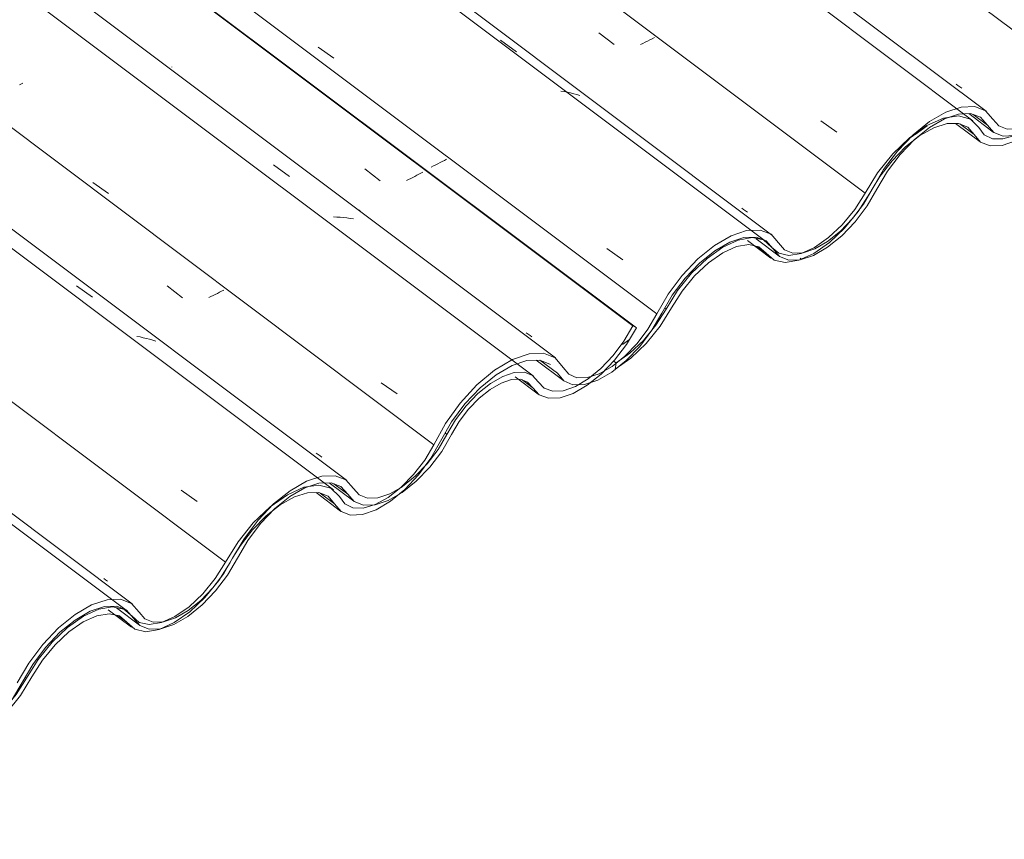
# Model space of a CAD drawing. Header units: millimetres. Extents: x 6528 to 21779, y 617 to 11154.
# Tile 66 of 106: x 12727 to 13321, y 6635 to 7130. Entities that reach past the tile are written whole.
import ezdxf

# ---------------------------------------------------------------- set-up
doc = ezdxf.new("R2010")
doc.units = ezdxf.units.MM
doc.layers.add('A-GLAZ-CWMG', color=7, linetype='Continuous', lineweight=5)
pattern_1 = [(35.687, (10999.03, 7969.54), (232.4107, 222.10645), [11.803, -202.805, -1359.185]), (35.687, (10999.03, 7969.54), (232.4107, 222.10645), [-214.608, 11.803, -202.805, -1144.577]), (35.687, (10999.03, 7969.54), (232.4107, 222.10645), [-429.216, 11.803, -417.413, -715.36]), (35.687, (10999.03, 7969.54), (232.4107, 222.10645), [-858.432, 11.803, -202.805, -500.752]), (35.687, (10999.03, 7969.54), (232.4107, 222.10645), [-1073.041, 11.803, -131.269, -357.68]), (35.687, (10999.03, 7969.54), (232.4107, 222.10645), [-1216.113, 11.803, -345.877]), (137.177, (11086.185, 8059.73), (-166.5234, 43.963), [6.535, -112.291, -752.566]), (137.177, (11086.185, 8059.73), (-166.5234, 43.963), [-118.826, 6.535, -112.291, -633.74]), (137.177, (11086.185, 8059.73), (-166.5234, 43.963), [-237.653, 6.535, -231.117, -396.088]), (137.177, (11086.185, 8059.73), (-166.5234, 43.963), [-475.305, 6.535, -112.291, -277.261]), (137.177, (11086.185, 8059.73), (-166.5234, 43.963), [-594.131, 6.535, -72.682, -198.044]), (137.177, (11086.185, 8059.73), (-166.5234, 43.963), [-673.349, 6.535, -191.508]), (247.064, (11115.236, 8190.957), (-65.88806, -266.0695), [12.3, -211.345, -1416.419]), (247.064, (11115.236, 8190.957), (-65.88806, -266.0695), [-223.645, 12.3, -211.345, -1192.774]), (247.064, (11115.236, 8190.957), (-65.88806, -266.0695), [-447.29, 12.3, -434.99, -745.484]), (247.064, (11115.236, 8190.957), (-65.88806, -266.0695), [-894.58, 12.3, -211.345, -521.839]), (247.064, (11115.236, 8190.957), (-65.88806, -266.0695), [-1118.225, 12.3, -136.796, -372.742]), (247.064, (11115.236, 8190.957), (-65.88806, -266.0695), [-1267.322, 12.3, -360.441])]

# ---------------------------------------------------------------- blocks, each defined once
blk = doc.blocks.new('FP_280-ISO_02')
at = {"layer": 'A-GLAZ-CWMG'}
blk.add_line((12794.88, 6777.04), (11380.47, 7838.63), dxfattribs=at)
blk = doc.blocks.new('FP_281-ISO_02')
at = {"layer": 'A-GLAZ-CWMG', "color": 9, "true_color": 0xc0c0c0}
for p, q in [((12778.91, 6791.52), (12777.77, 6792.31)), ((12780.07, 6790.77), (12778.91, 6791.52))]:
    blk.add_line(p, q, dxfattribs=at)
blk = doc.blocks.new('FP_282-ISO_02')
at = {"layer": 'A-GLAZ-CWMG'}
blk.add_line((12924.34, 6851.64), (11509.82, 7913.32), dxfattribs=at)
at = {"layer": 'A-GLAZ-CWMG', "color": 9, "true_color": 0xc0c0c0}
for p, q in [((12761.28, 6969.16), (12770.9, 6962.14)), ((12799.71, 6938.18), (12797.74, 6938.52)), ((12801.65, 6937.77), (12799.71, 6938.18)), ((12803.57, 6937.32), (12801.65, 6937.77)), ((12805.46, 6936.8), (12803.57, 6937.32)), ((12807.32, 6936.23), (12805.46, 6936.8)), ((12809.16, 6935.6), (12807.32, 6936.23))]:
    blk.add_line(p, q, dxfattribs=at)
blk = doc.blocks.new('FP_283-ISO_02')
at = {"layer": 'A-GLAZ-CWMG', "color": 9, "true_color": 0xc0c0c0}
for p, q in [((12907.19, 6867.14), (12906.07, 6867.95)), ((12908.33, 6866.37), (12907.19, 6867.14)), ((12909.5, 6865.62), (12908.33, 6866.37))]:
    blk.add_line(p, q, dxfattribs=at)
blk = doc.blocks.new('FP_284-ISO_02')
at = {"layer": 'A-GLAZ-CWMG'}
blk.add_line((13036.91, 6914.76), (11620.98, 7977.5), dxfattribs=at)
blk = doc.blocks.new('FP_285-ISO_02')
at = {"layer": 'A-GLAZ-CWMG', "color": 9, "true_color": 0xc0c0c0}
for p, q in [((12935.45, 7039.71), (12944.69, 7032.5)), ((12970.4, 7037.75), (12969.23, 7037.1)), ((12961.79, 7033.27), (12960.48, 7032.65)), ((12963.08, 7033.9), (12961.79, 7033.27)), ((12964.35, 7034.53), (12963.08, 7033.9)), ((12965.61, 7035.17), (12964.35, 7034.53)), ((12966.84, 7035.81), (12965.61, 7035.17)), ((12968.05, 7036.46), (12966.84, 7035.81)), ((12969.23, 7037.1), (12968.05, 7036.46))]:
    blk.add_line(p, q, dxfattribs=at)
blk = doc.blocks.new('FP_286-ISO_02')
at = {"layer": 'A-GLAZ-CWMG'}
blk.add_line((13026.11, 6914.09), (13040.07, 6903.61), dxfattribs=at)
blk = doc.blocks.new('FP_287-ISO_02')
at = {"layer": 'A-GLAZ-CWMG'}
blk.add_line((12913.82, 6850.16), (12928.64, 6839.03), dxfattribs=at)
blk = doc.blocks.new('FP_288-ISO_02')
at = {"layer": 'A-GLAZ-CWMG'}
blk.add_line((12785.47, 6774.54), (12799.36, 6764.12), dxfattribs=at)
blk = doc.blocks.new('Rectangular Mullion - Telha Fibrocimento - Ondulada-V269-ISO_02')
at = {"layer": 'A-GLAZ-CWMG', "true_color": 0xc0c0c0}
h = blk.add_hatch(dxfattribs=at)
h.set_pattern_fill('FP_19', color=9, style=0, pattern_type=2)
h.set_pattern_definition(pattern_1)
h.paths.add_polyline_path([(12314.35, 6472.96), (12323.87, 6479.65), (12334.1, 6489.7), (12342.45, 6500.48), (12354.84, 6520.28), (12364.35, 6531.27), (12370.71, 6537.24), (12379.38, 6543.26), (12388.65, 6547.13), (12395.01, 6548.18), (12401.13, 6546.83), (12410.38, 6538.8), (12417.07, 6537.34), (12426.53, 6539.3), (12434.94, 6543.29), (12444.24, 6549.94), (12452.8, 6558.03), (12461.1, 6568.18), (12476.33, 6592.15), (12481.5, 6598.84), (12489.69, 6607.21), (12498.27, 6613.96), (12506.76, 6618.74), (12514.68, 6621.26), (12521.61, 6621.4), (12527.16, 6619.14), (12534.98, 6609.99), (12540.71, 6607.78), (12548.51, 6608.3), (12557.25, 6611.6), (12564.79, 6616.07), (12573.54, 6623.28), (12583.45, 6634.35), (12589.07, 6642.02), (12601.53, 6664), (12611.19, 6676.56), (12618.82, 6684.63), (12628.51, 6692.5), (12638.37, 6698.16), (12648.43, 6701.1), (12655.51, 6701.07), (12661.28, 6698.67), (12669.36, 6688.76), (12675.46, 6686.44), (12681.9, 6686.58), (12691.24, 6689.95), (12699.98, 6695.32), (12707.21, 6701.16), (12715.29, 6709.62), (12722.57, 6719.32), (12735.59, 6741.43), (12742.62, 6750.76), (12752.71, 6760.98), (12760.49, 6767.25), (12770.42, 6772.79), (12779.77, 6775.41), (12786.24, 6775.36), (12791.59, 6773.25), (12799.61, 6763.93), (12805.25, 6761.73), (12812.59, 6762.1), (12821.01, 6765.11), (12829.72, 6770.4), (12838.86, 6778.16), (12845.27, 6784.85), (12852.5, 6794.43), (12864.75, 6815.37), (12872.42, 6825.54), (12881.04, 6834.54), (12890.11, 6841.86), (12899.13, 6847.08), (12907.58, 6849.92), (12915.99, 6849.82), (12920.94, 6847.92), (12929, 6838.78), (12934.58, 6836.63), (12941.52, 6836.87), (12949.44, 6839.5), (12959.18, 6845.39), (12966.42, 6851.19), (12976.13, 6861.71), (12981.77, 6869.13), (12992.91, 6887.85), (12998.03, 6894.61), (13004.89, 6901.63), (13012.69, 6907.52), (13017.64, 6910.38), (13024.43, 6912.47), (13029.78, 6912.45), (13033.63, 6910.96), (13040.65, 6903.2), (13046.26, 6901.16), (13053.2, 6901.48), (13061.09, 6904.14), (13069.51, 6908.99), (13077.98, 6915.78), (13086.05, 6924.13), (13093.27, 6933.59), (13099.26, 6943.63), (13097.05, 6944.89), (13091.74, 6935.67), (13085.23, 6926.94), (13077.9, 6919.18), (13070.16, 6912.84), (13062.44, 6908.28), (13055.19, 6905.74), (13048.8, 6905.38), (13043.64, 6907.21), (13036.26, 6915.13), (13031.65, 6916.89), (13024.43, 6916.29), (13018.57, 6914.33), (13011.13, 6910.03), (13002.98, 6903.33), (12995.72, 6895.55), (12988.85, 6885.98), (12979.57, 6870.24), (12973.06, 6861.65), (12965.76, 6854.05), (12958.08, 6847.88), (12950.46, 6843.48), (12943.31, 6841.09), (12937.04, 6840.85), (12932.01, 6842.77), (12923.94, 6851.92), (12917.44, 6854.43), (12909.34, 6854.14), (12900.1, 6851.05), (12890.24, 6845.34), (12880.31, 6837.34), (12870.88, 6827.49), (12862.48, 6816.36), (12850.22, 6795.41), (12843.7, 6786.77), (12836.37, 6779.13), (12828.66, 6772.93), (12821.01, 6768.52), (12813.84, 6766.16), (12807.57, 6765.97), (12802.56, 6767.97), (12794.52, 6777.3), (12787.96, 6779.85), (12779.77, 6779.55), (12770.42, 6776.41), (12760.45, 6770.62), (12748.97, 6760.98), (12740.9, 6752.51), (12732.44, 6741.23), (12719.16, 6718.77), (12712.92, 6710.69), (12706.26, 6703.74), (12698.51, 6697.53), (12690.83, 6693.13), (12683.64, 6690.79), (12677.37, 6690.66), (12672.38, 6692.74), (12664.21, 6702.73), (12657.23, 6705.54), (12648.43, 6705.2), (12638.37, 6701.7), (12627.64, 6695.28), (12615.32, 6684.58), (12606.84, 6675.36), (12598.04, 6663.09), (12585.46, 6640.93), (12578.72, 6632.19), (12571.19, 6624.53), (12563.31, 6618.39), (12555.19, 6614.03), (12548.33, 6612.01), (12542.09, 6612.12), (12537.19, 6614.48), (12533.92, 6618.95), (12528.82, 6623.96), (12521.54, 6625.86), (12512.57, 6624.51), (12502.52, 6620.02), (12492.07, 6612.67), (12481.93, 6602.98), (12472.78, 6591.6), (12458.98, 6569.37), (12451.46, 6560.21), (12443.2, 6552.41), (12434.71, 6546.48), (12426.53, 6542.79), (12419.19, 6541.57), (12413.15, 6542.91), (12403.85, 6550.97), (12396.98, 6552.41), (12388.65, 6550.95), (12379.38, 6546.68), (12369.78, 6539.88), (12360.47, 6530.98), (12350.19, 6517.58), (12338.88, 6499.42), (12331.46, 6490.32), (12323.28, 6482.57), (12314.87, 6476.69), (12314.65, 6475.11)])
at = {"layer": 'A-GLAZ-CWMG'}
for p, q in [((13097.05, 6944.89), (11677.66, 8010.22)), ((13099.26, 6943.63), (11677.96, 8010.39)), ((13099.26, 6943.63), (13097.05, 6944.89)), ((13036.68, 6907.5), (13030.39, 6912.21)), ((12984.94, 6879.34), (12983.78, 6880.21)), ((12925.1, 6843.21), (12916.6, 6849.59)), ((12795.74, 6768.43), (12795.73, 6768.44))]:
    blk.add_line(p, q, dxfattribs=at)
for points in [[(13036.68, 6907.5, 0), (13040.65, 6903.2, 0), (13046.26, 6901.16, 0), (13053.2, 6901.48, 0), (13061.09, 6904.14, 0), (13069.51, 6908.99, 0), (13077.98, 6915.78, 0), (13086.05, 6924.13, 0), (13093.27, 6933.59, 0), (13099.26, 6943.63, 0)], [(13097.05, 6944.89, 0), (13091.74, 6935.67, 0), (13085.23, 6926.94, 0), (13077.9, 6919.18, 0), (13070.16, 6912.84, 0), (13062.44, 6908.28, 0), (13055.19, 6905.74, 0), (13048.8, 6905.38, 0), (13043.64, 6907.21, 0), (13040, 6911.14, 0)], [(13040, 6911.14, 0), (13036.56, 6915.01, 0), (13031.65, 6916.89, 0), (13025.54, 6916.66, 0), (13018.57, 6914.33, 0), (13011.13, 6910.03, 0), (13003.64, 6904.02, 0), (12996.52, 6896.61, 0), (12990.17, 6888.23, 0), (12984.94, 6879.34, 0)], [(12987.73, 6879.24, 0), (12992.38, 6887.15, 0), (12998.03, 6894.61, 0), (13004.36, 6901.2, 0), (13011.02, 6906.56, 0), (13017.64, 6910.38, 0), (13023.84, 6912.45, 0), (13029.27, 6912.65, 0), (13033.63, 6910.96, 0), (13036.68, 6907.5, 0)], [(12925.1, 6843.21, 0), (12929, 6838.78, 0), (12934.58, 6836.63, 0), (12941.52, 6836.87, 0), (12949.44, 6839.5, 0), (12957.9, 6844.36, 0), (12966.42, 6851.19, 0), (12974.53, 6859.61, 0), (12981.77, 6869.13, 0), (12987.73, 6879.24, 0)], [(12984.94, 6879.34, 0), (12979.57, 6870.24, 0), (12973.06, 6861.65, 0), (12965.76, 6854.05, 0), (12958.08, 6847.88, 0), (12957.25, 6847.32, 0)], [(12928.48, 6846.75, 0), (12923.94, 6851.92, 0), (12917.44, 6854.43, 0), (12909.34, 6854.14, 0), (12900.1, 6851.05, 0), (12890.24, 6845.34, 0), (12880.31, 6837.34, 0), (12870.88, 6827.49, 0), (12862.48, 6816.36, 0), (12855.58, 6804.57, 0)], [(12858.44, 6804.59, 0), (12864.75, 6815.37, 0), (12872.42, 6825.54, 0), (12881.04, 6834.54, 0), (12890.11, 6841.86, 0), (12899.13, 6847.08, 0), (12907.58, 6849.92, 0), (12914.99, 6850.2, 0), (12920.94, 6847.92, 0), (12925.1, 6843.21, 0)], [(12957.21, 6847.3, 0), (12950.46, 6843.48, 0), (12943.31, 6841.09, 0), (12937.04, 6840.85, 0), (12932.01, 6842.77, 0), (12928.48, 6846.75, 0)], [(12795.74, 6768.43, 0), (12799.61, 6763.93, 0), (12805.19, 6761.73, 0), (12812.15, 6761.95, 0), (12820.1, 6764.59, 0), (12828.59, 6769.49, 0), (12837.14, 6776.37, 0), (12845.27, 6784.85, 0), (12852.5, 6794.43, 0), (12858.44, 6804.59, 0)], [(12855.58, 6804.57, 0), (12850.22, 6795.41, 0), (12843.7, 6786.77, 0), (12836.37, 6779.13, 0), (12828.66, 6772.93, 0), (12821.01, 6768.52, 0), (12813.84, 6766.16, 0), (12807.57, 6765.97, 0), (12802.56, 6767.97, 0), (12799.08, 6772.04, 0)], [(12799.08, 6772.04, 0), (12794.52, 6777.3, 0), (12787.96, 6779.85, 0), (12779.77, 6779.55, 0), (12770.42, 6776.41, 0), (12760.45, 6770.62, 0), (12750.42, 6762.5, 0), (12740.9, 6752.51, 0), (12732.44, 6741.23, 0), (12725.53, 6729.3, 0)], [(12728.51, 6729.58, 0), (12734.87, 6740.47, 0), (12742.62, 6750.76, 0), (12751.32, 6759.86, 0), (12760.49, 6767.25, 0), (12769.6, 6772.52, 0), (12778.14, 6775.36, 0), (12785.61, 6775.61, 0), (12791.59, 6773.25, 0), (12795.74, 6768.43, 0)], [(12665.56, 6693.43, 0), (12669.36, 6688.76, 0), (12674.91, 6686.43, 0), (12681.9, 6686.58, 0), (12689.9, 6689.18, 0), (12698.47, 6694.1, 0), (12707.1, 6701.05, 0), (12715.29, 6709.62, 0), (12722.57, 6719.32, 0), (12728.51, 6729.58, 0)]]:
    blk.add_polyline3d(points, dxfattribs=at)
for name in ['FP_284-ISO_02', 'FP_285-ISO_02', 'FP_282-ISO_02', 'FP_283-ISO_02', 'FP_280-ISO_02', 'FP_281-ISO_02', 'FP_286-ISO_02', 'FP_287-ISO_02', 'FP_288-ISO_02']:
    blk.add_blockref(name, (0, 0), dxfattribs=at)
blk = doc.blocks.new('FP_290-ISO_02')
at = {"layer": 'A-GLAZ-CWMG'}
blk.add_line((13038.83, 6924.11), (13055.41, 6911.67), dxfattribs=at)
blk = doc.blocks.new('FP_291-ISO_02')
at = {"layer": 'A-GLAZ-CWMG'}
blk.add_line((12905.89, 6844.26), (12920.75, 6833.1), dxfattribs=at)
blk = doc.blocks.new('FP_292-ISO_02')
at = {"layer": 'A-GLAZ-CWMG'}
blk.add_line((12780.35, 6773.5), (12794.46, 6762.91), dxfattribs=at)
blk = doc.blocks.new('FP_293-ISO_02')
at = {"layer": 'A-GLAZ-CWMG'}
blk.add_line((12792.01, 6772.59), (11375.49, 7835.76), dxfattribs=at)
blk = doc.blocks.new('FP_295-ISO_02')
at = {"layer": 'A-GLAZ-CWMG'}
blk.add_line((12916.39, 6845.88), (11500.99, 7908.22), dxfattribs=at)
at = {"layer": 'A-GLAZ-CWMG', "color": 9, "true_color": 0xc0c0c0}
blk.add_line((12824.49, 6845.64), (12834.1, 6838.91), dxfattribs=at)
blk = doc.blocks.new('FP_296-ISO_02')
at = {"layer": 'A-GLAZ-CWMG', "color": 9, "true_color": 0xc0c0c0}
for p, q in [((12816.06, 6969.02), (12825.29, 6961.81)), ((12850.15, 6966.54), (12848.93, 6965.87)), ((12842.45, 6962.58), (12841.1, 6961.94)), ((12843.79, 6963.23), (12842.45, 6962.58)), ((12845.11, 6963.88), (12843.79, 6963.23)), ((12846.4, 6964.54), (12845.11, 6963.88)), ((12847.68, 6965.2), (12846.4, 6964.54)), ((12848.93, 6965.87), (12847.68, 6965.2))]:
    blk.add_line(p, q, dxfattribs=at)
blk = doc.blocks.new('FP_297-ISO_02')
at = {"layer": 'A-GLAZ-CWMG'}
blk.add_line((13050.39, 6925.54), (11637.11, 7986.28), dxfattribs=at)
at = {"layer": 'A-GLAZ-CWMG', "color": 9, "true_color": 0xc0c0c0}
for p, q in [((12728.92, 7091.49), (12727, 7090.46)), ((12880.17, 7042.15), (12889.83, 7035.19)), ((12771.12, 7031.51), (12780.69, 7024.86)), ((12932.29, 7014.69), (12932.23, 7014.8)), ((12932.3, 7014.54), (12932.29, 7014.69)), ((12932.29, 7014.34), (12932.3, 7014.54)), ((12918.43, 7010.58), (12916.36, 7010.64)), ((12920.48, 7010.46), (12918.43, 7010.58)), ((12922.52, 7010.29), (12920.48, 7010.46)), ((12924.53, 7010.06), (12922.52, 7010.29)), ((12926.52, 7009.78), (12924.53, 7010.06)), ((12928.49, 7009.45), (12926.52, 7009.78)), ((12945.27, 6910.46), (12954.87, 6903.8))]:
    blk.add_line(p, q, dxfattribs=at)
blk = doc.blocks.new('FP_298-ISO_02')
at = {"layer": 'A-GLAZ-CWMG', "color": 9, "true_color": 0xc0c0c0}
for p, q in [((12818.93, 7101.18), (12818.91, 7101.28)), ((12818.96, 7101.11), (12818.93, 7101.18)), ((12980.82, 7043.46), (12979.51, 7042.78)), ((12982.11, 7044.14), (12980.82, 7043.46)), ((12983.37, 7044.82), (12982.11, 7044.14)), ((12984.61, 7045.51), (12983.37, 7044.82)), ((12976.82, 7041.44), (12975.44, 7040.79)), ((12978.18, 7042.11), (12976.82, 7041.44)), ((12979.51, 7042.78), (12978.18, 7042.11)), ((13033.92, 6939.8), (13032.8, 6940.61)), ((13035.07, 6939.03), (13033.92, 6939.8)), ((13036.23, 6938.28), (13035.07, 6939.03))]:
    blk.add_line(p, q, dxfattribs=at)
blk = doc.blocks.new('FP_299-ISO_02')
at = {"layer": 'A-GLAZ-CWMG'}
blk.add_line((13180.94, 6999.94), (11766.53, 8061.53), dxfattribs=at)
at = {"layer": 'A-GLAZ-CWMG', "color": 9, "true_color": 0xc0c0c0}
for p, q in [((13017.3, 7117.41), (13026.91, 7110.39)), ((12907.18, 7113.27), (12916.75, 7106.57)), ((13055.66, 7086.36), (13053.68, 7086.68)), ((13057.61, 7085.98), (13055.66, 7086.36)), ((13059.55, 7085.55), (13057.61, 7085.98)), ((13061.45, 7085.07), (13059.55, 7085.55)), ((13063.33, 7084.52), (13061.45, 7085.07)), ((13065.18, 7083.93), (13063.33, 7084.52)), ((13081.43, 6991.53), (13091.02, 6984.83))]:
    blk.add_line(p, q, dxfattribs=at)
blk = doc.blocks.new('FP_300-ISO_02')
at = {"layer": 'A-GLAZ-CWMG', "color": 9, "true_color": 0xc0c0c0}
for p, q in [((13164.01, 7015.1), (13162.88, 7015.91)), ((13165.15, 7014.33), (13164.01, 7015.1)), ((13166.32, 7013.59), (13165.15, 7014.33))]:
    blk.add_line(p, q, dxfattribs=at)
blk = doc.blocks.new('FP_301-ISO_02')
at = {"layer": 'A-GLAZ-CWMG'}
blk.add_line((13310.41, 7074.53), (11895.88, 8136.21), dxfattribs=at)
blk = doc.blocks.new('FP_302-ISO_02')
at = {"layer": 'A-GLAZ-CWMG', "color": 9, "true_color": 0xc0c0c0}
for p, q in [((13293.38, 7089.97), (13292.25, 7090.77)), ((13294.53, 7089.2), (13293.38, 7089.97)), ((13295.7, 7088.47), (13294.53, 7089.2))]:
    blk.add_line(p, q, dxfattribs=at)
blk = doc.blocks.new('FP_306-ISO_02')
at = {"layer": 'A-GLAZ-CWMG'}
blk.add_line((13299.89, 7073.05), (13314.71, 7061.93), dxfattribs=at)
blk = doc.blocks.new('FP_307-ISO_02')
at = {"layer": 'A-GLAZ-CWMG'}
blk.add_line((13171.53, 6997.44), (13185.42, 6987.01), dxfattribs=at)
blk = doc.blocks.new('Rectangular Mullion - Telha Fibrocimento - Ondulada-V289-ISO_02')
at = {"layer": 'A-GLAZ-CWMG', "true_color": 0xc0c0c0}
h = blk.add_hatch(dxfattribs=at)
h.set_pattern_fill('FP_19', color=9, style=0, pattern_type=2)
h.set_pattern_definition(pattern_1)
h.paths.add_polyline_path([(12700.41, 6695.85), (12709.94, 6702.54), (12720.17, 6712.6), (12728.51, 6723.38), (12740.9, 6743.18), (12750.42, 6754.17), (12757.98, 6760.98), (12765.45, 6766.16), (12774.72, 6770.02), (12781.08, 6771.07), (12787.2, 6769.73), (12796.44, 6761.69), (12803.13, 6760.23), (12812.59, 6762.2), (12821.01, 6766.18), (12829.72, 6772.29), (12838.86, 6780.93), (12847.17, 6791.08), (12860.21, 6812.22), (12867.57, 6821.74), (12875.76, 6830.1), (12884.34, 6836.86), (12892.82, 6841.63), (12900.75, 6844.16), (12907.68, 6844.29), (12913.22, 6842.03), (12921.04, 6832.89), (12926.78, 6830.67), (12934.58, 6831.2), (12943.31, 6834.5), (12950.86, 6838.97), (12959.6, 6846.17), (12967.86, 6855), (12976.13, 6866.68), (12988.12, 6887.6), (12995.72, 6897.84), (13004.89, 6907.52), (13014.58, 6915.4), (13024.43, 6921.06), (13034.5, 6924), (13041.57, 6923.97), (13047.35, 6921.57), (13055.42, 6911.66), (13060.98, 6909.33), (13067.96, 6909.47), (13077.3, 6912.84), (13086.05, 6918.22), (13095.42, 6926.3), (13101.36, 6932.52), (13108.64, 6942.21), (13120.93, 6963.37), (13128.68, 6973.66), (13137.39, 6982.76), (13146.56, 6990.15), (13156.53, 6995.7), (13165.84, 6998.31), (13172.31, 6998.25), (13177.65, 6996.15), (13185.68, 6986.83), (13191.32, 6984.63), (13198.66, 6985), (13207.07, 6988.01), (13216.67, 6994), (13224.93, 7001.06), (13233.23, 7010.26), (13238.57, 7017.33), (13250.81, 7038.26), (13258.49, 7048.44), (13267.11, 7057.44), (13276.8, 7065.12), (13285.2, 7069.98), (13293.65, 7072.81), (13301.06, 7073.1), (13307.01, 7070.82), (13315.07, 7061.67), (13320.64, 7059.52), (13327.59, 7059.77), (13336.94, 7063.21), (13343.97, 7067.26), (13352.49, 7074.09), (13361.2, 7083.3), (13367.83, 7092.03), (13378.97, 7110.74), (13384.09, 7117.5), (13390.96, 7124.53), (13398.75, 7130.42), (13403.7, 7133.28), (13410.5, 7135.37), (13415.85, 7135.34), (13419.7, 7133.86), (13426.72, 7126.1), (13432.32, 7124.06), (13439.27, 7124.37), (13447.16, 7127.03), (13457.2, 7133.2), (13466.14, 7140.84), (13472.12, 7147.03), (13479.34, 7156.48), (13485.32, 7166.52), (13483.12, 7167.79), (13477.8, 7158.57), (13471.3, 7149.83), (13462.46, 7140.84), (13456.23, 7135.74), (13448.51, 7131.17), (13441.25, 7128.64), (13434.86, 7128.28), (13429.71, 7130.11), (13422.63, 7137.91), (13417.71, 7139.78), (13410.5, 7139.18), (13404.63, 7137.22), (13397.07, 7132.83), (13389.05, 7126.22), (13381.78, 7118.44), (13374.91, 7108.88), (13365.64, 7093.13), (13359.12, 7084.54), (13351.82, 7076.95), (13344.15, 7070.78), (13336.52, 7066.38), (13329.38, 7063.99), (13323.11, 7063.75), (13318.07, 7065.67), (13310.01, 7074.82), (13303.51, 7077.33), (13295.41, 7077.03), (13286.17, 7073.94), (13276.3, 7068.23), (13266.37, 7060.23), (13256.94, 7050.39), (13248.54, 7039.25), (13236.29, 7018.31), (13229.77, 7009.66), (13222.44, 7002.03), (13214.73, 6995.83), (13207.07, 6991.42), (13199.91, 6989.05), (13193.64, 6988.87), (13188.62, 6990.86), (13180.59, 7000.19), (13174.02, 7002.75), (13165.84, 7002.44), (13156.49, 6999.31), (13146.52, 6993.51), (13136.48, 6985.39), (13126.97, 6975.41), (13118.51, 6964.13), (13106.23, 6943), (13098.99, 6933.59), (13092.32, 6926.64), (13084.58, 6920.42), (13076.89, 6916.02), (13069.71, 6913.69), (13063.44, 6913.56), (13058.45, 6915.64), (13050.28, 6925.62), (13043.29, 6928.44), (13034.5, 6928.09), (13024.43, 6924.6), (13013.71, 6918.17), (13002.98, 6909.21), (12992.91, 6898.26), (12984.1, 6885.98), (12971.53, 6863.82), (12964.79, 6855.08), (12954.65, 6845.39), (12949.38, 6841.29), (12941.61, 6837.03), (12934.4, 6834.9), (12928.16, 6835.02), (12923.26, 6837.38), (12919.98, 6841.84), (12914.01, 6847.08), (12907.61, 6848.75), (12898.64, 6847.41), (12888.59, 6842.91), (12878.13, 6835.57), (12867.99, 6825.88), (12858.85, 6814.5), (12845.04, 6792.26), (12837.53, 6783.1), (12829.26, 6775.31), (12820.77, 6769.37), (12812.59, 6765.68), (12805.25, 6764.47), (12799.21, 6765.8), (12789.91, 6773.86), (12783.05, 6775.31), (12774.72, 6773.85), (12765.45, 6769.58), (12753.97, 6760.98), (12746.54, 6753.88), (12736.26, 6740.47), (12724.95, 6722.32), (12717.07, 6712.78), (12707.21, 6703.97), (12700.94, 6699.58)])
at = {"layer": 'A-GLAZ-CWMG'}
for p, q in [((13111.59, 6952.2), (11691.38, 8018.14)), ((12977.1, 6873.13), (11555.83, 7939.88)), ((12851.32, 6802.2), (11431.32, 7867.99)), ((13311.17, 7066.1), (13302.67, 7072.48)), ((13051.62, 6916.32), (13041.1, 6924.22)), ((12917.08, 6837.5), (12908.46, 6843.97)), ((12854.1, 6802.09), (12854.7, 6803.21)), ((12791.62, 6765.89), (12786.22, 6769.94)), ((12731.11, 6732.19), (12730.36, 6732.75))]:
    blk.add_line(p, q, dxfattribs=at)
for points in [[(13311.17, 7066.1, 0), (13315.07, 7061.67, 0), (13320.64, 7059.52, 0), (13327.59, 7059.77, 0), (13335.51, 7062.39, 0), (13343.97, 7067.26, 0), (13352.49, 7074.09, 0), (13360.59, 7082.5, 0), (13367.83, 7092.03, 0), (13373.8, 7102.13, 0)], [(13314.54, 7069.64, 0), (13310.01, 7074.82, 0), (13303.51, 7077.33, 0), (13295.41, 7077.03, 0), (13286.17, 7073.94, 0), (13276.3, 7068.23, 0), (13266.37, 7060.23, 0), (13256.94, 7050.39, 0), (13248.54, 7039.25, 0), (13241.64, 7027.46, 0)], [(13244.51, 7027.49, 0), (13250.81, 7038.26, 0), (13258.49, 7048.44, 0), (13267.11, 7057.44, 0), (13276.18, 7064.76, 0), (13285.2, 7069.98, 0), (13293.65, 7072.81, 0), (13301.06, 7073.1, 0), (13307.01, 7070.82, 0), (13311.17, 7066.1, 0)], [(13343.28, 7070.19, 0), (13336.52, 7066.38, 0), (13329.38, 7063.99, 0), (13323.11, 7063.75, 0), (13318.07, 7065.67, 0), (13314.54, 7069.64, 0)], [(13181.81, 6991.33, 0), (13185.68, 6986.83, 0), (13191.25, 6984.62, 0), (13198.21, 6984.85, 0), (13206.17, 6987.48, 0), (13214.66, 6992.38, 0), (13223.21, 6999.27, 0), (13231.33, 7007.74, 0), (13238.57, 7017.33, 0), (13244.51, 7027.49, 0)], [(13241.64, 7027.46, 0), (13236.29, 7018.31, 0), (13229.77, 7009.66, 0), (13222.44, 7002.03, 0), (13214.73, 6995.83, 0), (13207.07, 6991.42, 0), (13199.91, 6989.05, 0), (13193.64, 6988.87, 0), (13188.62, 6990.86, 0), (13185.15, 6994.94, 0)], [(13185.15, 6994.94, 0), (13180.59, 7000.19, 0), (13174.02, 7002.75, 0), (13165.84, 7002.44, 0), (13156.49, 6999.31, 0), (13146.52, 6993.51, 0), (13136.48, 6985.39, 0), (13126.97, 6975.41, 0), (13118.51, 6964.13, 0), (13111.59, 6952.2, 0)], [(13114.58, 6952.47, 0), (13120.93, 6963.37, 0), (13128.68, 6973.66, 0), (13137.39, 6982.76, 0), (13146.56, 6990.15, 0), (13155.67, 6995.41, 0), (13164.2, 6998.25, 0), (13171.67, 6998.5, 0), (13177.65, 6996.15, 0), (13181.81, 6991.33, 0)], [(13051.62, 6916.32, 0), (13055.42, 6911.66, 0), (13060.98, 6909.33, 0), (13067.96, 6909.47, 0), (13075.97, 6912.08, 0), (13084.54, 6917, 0), (13093.17, 6923.95, 0), (13101.36, 6932.52, 0), (13108.64, 6942.21, 0), (13114.58, 6952.47, 0)], [(13111.59, 6952.2, 0), (13106.23, 6943, 0), (13099.68, 6934.31, 0), (13092.32, 6926.64, 0), (13084.58, 6920.42, 0), (13076.89, 6916.02, 0), (13069.71, 6913.69, 0), (13063.44, 6913.56, 0), (13058.45, 6915.64, 0), (13055.02, 6919.81, 0)], [(13055.02, 6919.81, 0), (13050.28, 6925.62, 0), (13043.29, 6928.44, 0), (13034.5, 6928.09, 0), (13024.43, 6924.6, 0), (13013.71, 6918.17, 0), (13002.98, 6909.21, 0), (12992.91, 6898.26, 0), (12984.1, 6885.98, 0), (12977.1, 6873.13, 0)], [(12981.01, 6875.36, 0), (12987.6, 6886.9, 0), (12995.72, 6897.84, 0), (13004.89, 6907.52, 0), (13014.58, 6915.4, 0), (13024.22, 6920.99, 0), (13033.23, 6923.97, 0), (13041.1, 6924.17, 0), (13047.35, 6921.57, 0)], [(12917.08, 6837.5, 0), (12921.04, 6832.89, 0), (12926.78, 6830.67, 0), (12933.95, 6830.98, 0), (12942.14, 6833.8, 0), (12950.86, 6838.97, 0), (12959.6, 6846.17, 0), (12967.86, 6855, 0), (12975.14, 6864.92, 0), (12981.01, 6875.36, 0)], [(12977.1, 6873.13, 0), (12971.53, 6863.82, 0), (12964.79, 6855.08, 0), (12957.26, 6847.42, 0)], [(12919.98, 6841.84, 0), (12914.89, 6846.85, 0), (12907.61, 6848.75, 0), (12898.64, 6847.41, 0), (12888.59, 6842.91, 0), (12878.13, 6835.57, 0), (12867.99, 6825.88, 0), (12858.85, 6814.5, 0), (12851.32, 6802.2, 0)], [(12957.18, 6847.35, 0), (12949.38, 6841.29, 0), (12941.61, 6837.03, 0), (12934.4, 6834.9, 0), (12928.16, 6835.02, 0), (12923.26, 6837.38, 0), (12919.98, 6841.84, 0)], [(12855.73, 6805.07, 0), (12860.21, 6812.22, 0), (12867.57, 6821.74, 0), (12875.76, 6830.1, 0), (12884.34, 6836.86, 0), (12892.82, 6841.63, 0), (12900.75, 6844.16, 0), (12907.68, 6844.29, 0), (12913.22, 6842.03, 0), (12917.08, 6837.5, 0)], [(12791.62, 6765.89, 0), (12796.44, 6761.69, 0), (12803.13, 6760.23, 0), (12811.27, 6761.6, 0), (12820.32, 6765.7, 0), (12829.72, 6772.29, 0), (12838.86, 6780.93, 0), (12847.17, 6791.08, 0), (12854.1, 6802.09, 0)], [(12851.32, 6802.2, 0), (12845.04, 6792.26, 0), (12837.53, 6783.1, 0), (12829.26, 6775.31, 0), (12820.77, 6769.37, 0), (12812.59, 6765.68, 0), (12805.25, 6764.47, 0), (12799.21, 6765.8, 0), (12794.86, 6769.6, 0)], [(12794.86, 6769.6, 0), (12789.91, 6773.86, 0), (12783.05, 6775.31, 0), (12774.72, 6773.85, 0), (12765.45, 6769.58, 0), (12755.85, 6762.77, 0), (12746.54, 6753.88, 0), (12738.11, 6743.46, 0), (12731.11, 6732.19, 0)], [(12734.37, 6732.96, 0), (12740.77, 6743.02, 0), (12748.4, 6752.27, 0), (12756.77, 6760.14, 0), (12765.37, 6766.12, 0), (12773.65, 6769.84, 0), (12781.08, 6771.07, 0), (12787.2, 6769.73, 0), (12791.62, 6765.89, 0)], [(12700.41, 6695.85, 0), (12709.94, 6702.54, 0), (12719.18, 6711.38, 0), (12727.52, 6721.75, 0), (12734.37, 6732.96, 0)], [(12731.11, 6732.19, 0), (12724.95, 6722.32, 0), (12717.53, 6713.22, 0), (12709.35, 6705.47, 0), (12700.94, 6699.58, 0)]]:
    blk.add_polyline3d(points, dxfattribs=at)
for name in ['FP_301-ISO_02', 'FP_302-ISO_02', 'FP_299-ISO_02', 'FP_300-ISO_02', 'FP_297-ISO_02', 'FP_298-ISO_02', 'FP_295-ISO_02', 'FP_296-ISO_02', 'FP_293-ISO_02', 'FP_306-ISO_02', 'FP_307-ISO_02', 'FP_290-ISO_02', 'FP_291-ISO_02', 'FP_292-ISO_02']:
    blk.add_blockref(name, (0, 0), dxfattribs=at)
blk = doc.blocks.new('FP_310-ISO_02')
at = {"layer": 'A-GLAZ-CWMG'}
blk.add_line((13291.95, 7067.15), (13306.81, 7056), dxfattribs=at)
blk = doc.blocks.new('FP_311-ISO_02')
at = {"layer": 'A-GLAZ-CWMG'}
blk.add_line((13166.42, 6996.4), (13180.53, 6985.8), dxfattribs=at)
blk = doc.blocks.new('FP_312-ISO_02')
at = {"layer": 'A-GLAZ-CWMG'}
blk.add_line((13178.07, 6995.48), (11761.56, 8058.66), dxfattribs=at)
blk = doc.blocks.new('FP_313-ISO_02')
at = {"layer": 'A-GLAZ-CWMG', "color": 9, "true_color": 0xc0c0c0}
for p, q in [((13076.69, 7121.91), (13085.92, 7114.7)), ((13103.24, 7115.49), (13101.79, 7114.81)), ((13104.66, 7116.17), (13103.24, 7115.49)), ((13106.07, 7116.86), (13104.66, 7116.17)), ((13107.45, 7117.56), (13106.07, 7116.86)), ((13108.8, 7118.26), (13107.45, 7117.56)), ((13110.13, 7118.97), (13108.8, 7118.26))]:
    blk.add_line(p, q, dxfattribs=at)
blk = doc.blocks.new('FP_314-ISO_02')
at = {"layer": 'A-GLAZ-CWMG'}
blk.add_line((13302.45, 7068.78), (11887.05, 8131.11), dxfattribs=at)
at = {"layer": 'A-GLAZ-CWMG', "color": 9, "true_color": 0xc0c0c0}
blk.add_line((13210.68, 7068.68), (13220.27, 7061.93), dxfattribs=at)
blk = doc.blocks.new('Rectangular Mullion - Telha Fibrocimento - Ondulada-V308-ISO_02')
at = {"layer": 'A-GLAZ-CWMG', "true_color": 0xc0c0c0}
h = blk.add_hatch(dxfattribs=at)
h.set_pattern_fill('FP_19', color=9, style=0, pattern_type=2)
h.set_pattern_definition(pattern_1)
h.paths.add_polyline_path([(13086.48, 6918.75), (13096.4, 6925.81), (13106.23, 6935.49), (13114.58, 6946.27), (13126.97, 6966.07), (13136.48, 6977.06), (13142.84, 6983.03), (13151.52, 6989.05), (13160.78, 6992.92), (13167.15, 6993.97), (13173.27, 6992.62), (13182.51, 6984.59), (13189.2, 6983.13), (13198.66, 6985.09), (13207.07, 6989.08), (13216.67, 6996.01), (13224.93, 7003.82), (13233.39, 7014.22), (13246.28, 7035.12), (13253.63, 7044.63), (13261.83, 7053), (13270.4, 7059.75), (13278.89, 7064.53), (13286.81, 7067.05), (13293.74, 7067.19), (13299.29, 7064.93), (13307.11, 7055.78), (13312.84, 7053.57), (13320.46, 7054.03), (13329.38, 7057.4), (13336.94, 7061.87), (13345.67, 7069.07), (13353.92, 7077.89), (13361.2, 7087.81), (13373.66, 7109.79), (13381.78, 7120.73), (13390.96, 7130.42), (13400.65, 7138.29), (13410.5, 7143.95), (13420.57, 7146.9), (13427.64, 7146.86), (13433.42, 7144.46), (13441.49, 7134.55), (13447.04, 7132.22), (13454.03, 7132.37), (13463.37, 7135.74), (13472.12, 7141.11), (13479.34, 7146.95), (13487.43, 7155.41), (13494.7, 7165.11), (13507, 7186.26), (13517.34, 7199.26), (13523.46, 7205.65), (13532.63, 7213.04), (13542.56, 7218.58), (13551.9, 7221.2), (13558.37, 7221.15), (13563.72, 7219.04), (13571.74, 7209.72), (13577.47, 7207.53), (13584.28, 7207.74), (13593.14, 7210.9), (13600.8, 7215.34), (13609.28, 7222.16), (13617.4, 7230.64), (13624.64, 7240.23), (13637.61, 7262.13), (13644.56, 7271.33), (13653.17, 7280.33), (13662.25, 7287.65), (13671.26, 7292.87), (13679.71, 7295.71), (13687.12, 7295.99), (13693.08, 7293.72), (13701.13, 7284.57), (13706.71, 7282.42), (13713.65, 7282.66), (13721.57, 7285.29), (13730.03, 7290.15), (13738.55, 7296.98), (13746.66, 7305.4), (13753.9, 7314.92), (13764.51, 7332.94), (13770.16, 7340.4), (13776.49, 7346.99), (13783.15, 7352.35), (13789.77, 7356.17), (13795.97, 7358.24), (13801.92, 7358.24), (13805.77, 7356.76), (13812.78, 7348.99), (13818.39, 7346.95), (13825.33, 7347.27), (13833.23, 7349.93), (13841.64, 7354.79), (13850.11, 7361.57), (13858.18, 7369.92), (13865.41, 7379.38), (13871.39, 7389.42), (13869.18, 7390.68), (13863.87, 7381.46), (13857.36, 7372.73), (13850.03, 7364.97), (13842.29, 7358.64), (13834.58, 7354.07), (13827.32, 7351.53), (13820.93, 7351.17), (13815.77, 7353), (13808.69, 7360.8), (13803.78, 7362.68), (13797.67, 7362.45), (13790.7, 7360.12), (13783.26, 7355.82), (13775.78, 7349.81), (13768.66, 7342.4), (13762.3, 7334.02), (13751.7, 7316.03), (13745.19, 7307.44), (13737.89, 7299.84), (13730.21, 7293.67), (13722.59, 7289.27), (13715.44, 7286.89), (13709.18, 7286.64), (13704.14, 7288.56), (13696.08, 7297.72), (13689.58, 7300.23), (13681.48, 7299.93), (13672.23, 7296.84), (13662.37, 7291.13), (13652.44, 7283.13), (13643.01, 7273.28), (13634.61, 7262.15), (13622.36, 7241.2), (13615.83, 7232.56), (13608.51, 7224.92), (13600.8, 7218.72), (13593.14, 7214.32), (13585.97, 7211.95), (13579.71, 7211.76), (13574.69, 7213.76), (13566.65, 7223.09), (13560.09, 7225.64), (13551.66, 7225.26), (13542.56, 7222.2), (13532.58, 7216.41), (13522.55, 7208.29), (13513.03, 7198.3), (13504.58, 7187.02), (13492.3, 7165.89), (13485.06, 7156.48), (13478.39, 7149.53), (13470.64, 7143.32), (13462.96, 7138.92), (13455.77, 7136.58), (13449.51, 7136.45), (13444.52, 7138.53), (13436.34, 7148.52), (13429.36, 7151.33), (13420.57, 7150.99), (13410.5, 7147.49), (13399.5, 7140.84), (13389.05, 7132.11), (13378.97, 7121.15), (13370.17, 7108.88), (13357.6, 7086.72), (13350.85, 7077.98), (13343.32, 7070.32), (13335.44, 7064.18), (13327.67, 7059.93), (13320.46, 7057.8), (13314.23, 7057.91), (13309.33, 7060.27), (13306.05, 7064.74), (13300.08, 7069.98), (13293.68, 7071.65), (13284.71, 7070.3), (13274.65, 7065.81), (13262.07, 7056.43), (13254.06, 7048.78), (13244.91, 7037.4), (13230.34, 7014.22), (13223.6, 7006), (13215.33, 6998.2), (13206.84, 6992.27), (13198.66, 6988.58), (13191.32, 6987.36), (13185.28, 6988.7), (13175.98, 6996.76), (13169.12, 6998.2), (13160.78, 6996.74), (13151.52, 6992.47), (13141.92, 6985.67), (13132.6, 6976.77), (13122.32, 6963.37), (13111.01, 6945.22), (13103.13, 6935.67), (13093.27, 6926.87), (13087, 6922.48)])
h = blk.add_hatch(dxfattribs=at)
h.set_pattern_fill('FP_23', color=9, style=0, pattern_type=2)
h.set_pattern_definition([(330, (15327.87, 7950.27), (229.8948, -66.3646), [10.95, -188.144, 10.95, -1249.982]), (330, (15327.87, 7950.27), (229.8948, -66.3646), [-210.045, -188.144, 10.95, -387.239, -663.648]), (330, (15327.87, 7950.27), (229.8948, -66.3646), [-796.378, 10.95, -188.144, 10.95, -453.604]), (330, (15327.87, 7950.27), (229.8948, -66.3646), [-1006.423, -121.779, 10.95, -320.874]), (111.206, (15414.08, 7933.68), (-164.7204, 291.8139), [13.108, -225.225, -1509.443]), (111.206, (15414.08, 7933.68), (-164.7204, 291.8139), [-238.333, 13.108, -225.225, -1271.11]), (111.206, (15414.08, 7933.68), (-164.7204, 291.8139), [-476.666, 13.108, -463.558, -794.444]), (111.206, (15414.08, 7933.68), (-164.7204, 291.8139), [-953.332, 13.108, -225.225, -556.111]), (111.206, (15414.08, 7933.68), (-164.7204, 291.8139), [-1191.665, 13.108, -145.78, -397.222]), (111.206, (15414.08, 7933.68), (-164.7204, 291.8139), [-1350.554, 13.108, -384.113]), (234.896, (15442.815, 8049.82), (-65.1737, -225.449), [8.245, -141.67, -949.464]), (234.896, (15442.815, 8049.82), (-65.1737, -225.449), [-149.915, 8.245, -141.67, -799.548]), (234.896, (15442.815, 8049.82), (-65.1737, -225.449), [-299.831, 8.245, -291.585, -499.718]), (234.896, (15442.815, 8049.82), (-65.1737, -225.449), [-599.661, 8.245, -141.67, -349.802]), (234.896, (15442.815, 8049.82), (-65.1737, -225.449), [-749.577, 8.245, -91.698, -249.859]), (234.896, (15442.815, 8049.82), (-65.1737, -225.449), [-849.52, 8.245, -241.614])])
h.paths.add_polyline_path([(13086.99, 6922.35), (13087, 6922.48), (13086.05, 6923.06)])
at = {"layer": 'A-GLAZ-CWMG'}
for p, q in [((13363.17, 7096.03), (11941.89, 8162.77)), ((13237.39, 7025.1), (11817.39, 8090.89)), ((13303.14, 7060.4), (13294.52, 7066.87)), ((13240.17, 7024.98), (13240.95, 7026.44)), ((13177.68, 6988.79), (13172.29, 6992.84)), ((13117.18, 6955.08), (13116.43, 6955.65)), ((13087, 6922.48), (13085.52, 6923.59)), ((13086.99, 6922.35), (13086.48, 6918.75))]:
    blk.add_line(p, q, dxfattribs=at)
for points in [[(13303.14, 7060.4, 0), (13307.11, 7055.78, 0), (13312.84, 7053.57, 0), (13320.02, 7053.88, 0), (13328.2, 7056.7, 0), (13336.93, 7061.86, 0), (13345.67, 7069.07, 0), (13353.92, 7077.89, 0), (13361.2, 7087.81, 0), (13367.08, 7098.25, 0)], [(13306.05, 7064.74, 0), (13300.96, 7069.75, 0), (13293.68, 7071.65, 0), (13284.71, 7070.3, 0), (13274.65, 7065.81, 0), (13264.2, 7058.47, 0), (13254.06, 7048.78, 0), (13244.91, 7037.4, 0), (13237.39, 7025.1, 0)], [(13241.55, 7027.52, 0), (13246.28, 7035.12, 0), (13253.63, 7044.63, 0), (13261.83, 7053, 0), (13270.4, 7059.75, 0), (13278.89, 7064.53, 0), (13286.81, 7067.05, 0), (13293.74, 7067.19, 0), (13299.29, 7064.93, 0), (13303.14, 7060.4, 0)], [(13343.24, 7070.25, 0), (13335.44, 7064.18, 0), (13327.67, 7059.93, 0), (13320.46, 7057.8, 0), (13314.23, 7057.91, 0), (13309.33, 7060.27, 0), (13306.05, 7064.74, 0)], [(13177.68, 6988.79, 0), (13182.51, 6984.59, 0), (13189.2, 6983.13, 0), (13197.33, 6984.49, 0), (13206.39, 6988.6, 0), (13215.79, 6995.18, 0), (13224.93, 7003.82, 0), (13233.23, 7013.97, 0), (13240.17, 7024.98, 0)], [(13237.39, 7025.1, 0), (13231.11, 7015.16, 0), (13223.6, 7006, 0), (13215.33, 6998.2, 0), (13206.84, 6992.27, 0), (13198.66, 6988.58, 0), (13191.32, 6987.36, 0), (13185.28, 6988.7, 0), (13180.93, 6992.5, 0)], [(13180.93, 6992.5, 0), (13175.98, 6996.76, 0), (13169.12, 6998.2, 0), (13160.78, 6996.74, 0), (13151.52, 6992.47, 0), (13141.92, 6985.67, 0), (13132.6, 6976.77, 0), (13124.18, 6966.35, 0), (13117.18, 6955.08, 0)], [(13120.44, 6955.86, 0), (13126.84, 6965.91, 0), (13134.46, 6975.16, 0), (13142.84, 6983.03, 0), (13151.44, 6989.02, 0), (13159.71, 6992.74, 0), (13167.15, 6993.97, 0), (13173.27, 6992.62, 0), (13177.68, 6988.79, 0)], [(13086.48, 6918.75, 0), (13096.01, 6925.44, 0), (13105.25, 6934.27, 0), (13113.58, 6944.65, 0), (13120.44, 6955.86, 0)], [(13117.18, 6955.08, 0), (13111.01, 6945.22, 0), (13103.6, 6936.11, 0), (13095.42, 6928.36, 0), (13087, 6922.48, 0)]]:
    blk.add_polyline3d(points, dxfattribs=at)
for name in ['FP_314-ISO_02', 'FP_312-ISO_02', 'FP_313-ISO_02', 'FP_310-ISO_02', 'FP_311-ISO_02']:
    blk.add_blockref(name, (0, 0), dxfattribs=at)

msp = doc.modelspace()

# ---------------------------------------------------------------- block references
at = {"layer": 'A-GLAZ-CWMG'}
for name in ['Rectangular Mullion - Telha Fibrocimento - Ondulada-V308-ISO_02', 'Rectangular Mullion - Telha Fibrocimento - Ondulada-V289-ISO_02', 'Rectangular Mullion - Telha Fibrocimento - Ondulada-V269-ISO_02']:
    msp.add_blockref(name, (0, 0), dxfattribs=at)

doc.saveas('drawing.dxf')
